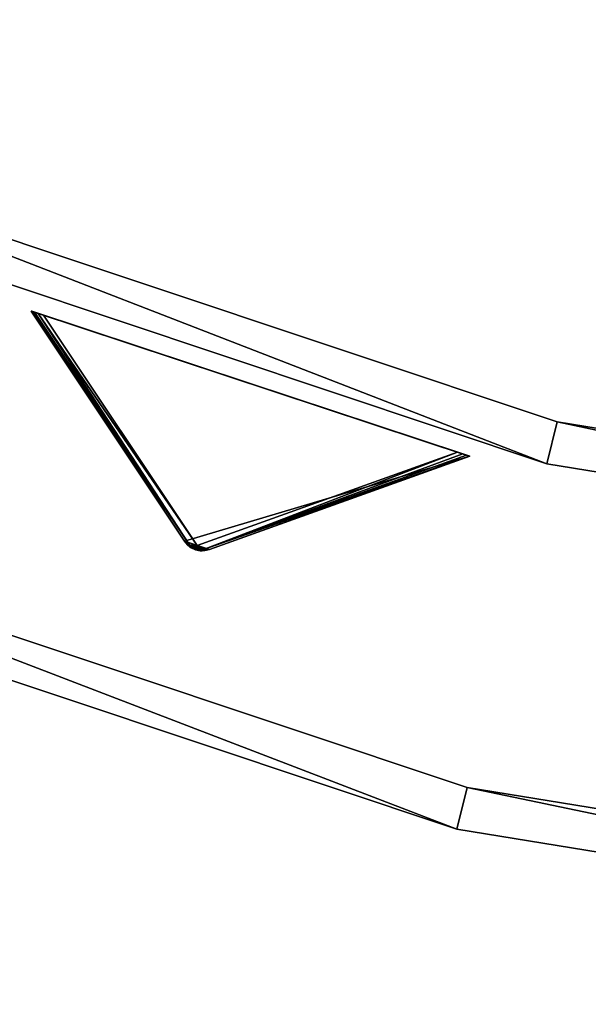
# Model space of a CAD drawing. Extents: x 5 to 565, y -280 to 280.
# Tile 9 of 256: x 198 to 224, y -280 to -234. Entities that reach past the tile are written whole.
import ezdxf

# ---------------------------------------------------------------- set-up
doc = ezdxf.new("R2010")
doc.units = 0
doc.header["$LTSCALE"] = 25.4
doc.layers.get('0').update_dxf_attribs({"color": 13, "linetype": 'CONTINUOUS'})

# ---------------------------------------------------------------- blocks, each defined once
blk = doc.blocks.new('GRUPUJ_3')
at = {"color": 254}
mesh = blk.add_polyface(dxfattribs=at)
corners = [(184.229, 22.744, 0.041), (203.718, 16.297), (184.475, 22.663), (203.964, 16.215, 0.041), (184.044, 22.805, 0.162), (204.149, 16.154, 0.162), (183.929, 22.843, 0.357), (204.264, 16.116, 0.357), (183.89, 22.856, 0.616), (204.302, 16.103, 0.616), (183.89, 22.856, 150), (204.302, 16.103, 150)]
mesh.append_faces([[corners[k] for k in face] for face in [(0, 1, 2), (9, 10, 11)]], dxfattribs={"vtx0": -1, "color": 254})
mesh.append_faces([[corners[k] for k in face] for face in [(1, 0, 3), (3, 4, 5), (5, 6, 7), (7, 8, 9)]], dxfattribs={"vtx0": -1, "vtx1": -1, "color": 254})
mesh.append_faces([[corners[k] for k in face] for face in [(3, 0, 4), (5, 4, 6), (7, 6, 8), (9, 8, 10)]], dxfattribs={"vtx0": -1, "vtx2": -1, "color": 254})
mesh = blk.add_polyface(dxfattribs=at)
corners = [(191.759, 11.716, 139.625), (191.343, 11.853, 139.625), (191.543, 11.761, 139.594), (191.979, 11.718, 139.717), (191.167, 11.987, 139.717), (192.194, 11.769, 139.866), (191.025, 12.156, 139.866), (204.302, 16.103, 150), (183.89, 22.856, 150)]
mesh.append_faces([[corners[k] for k in face] for face in [(0, 1, 2), (6, 7, 8)]], dxfattribs={"vtx0": -1, "color": 254})
mesh.append_faces([[corners[k] for k in face] for face in [(1, 3, 4), (4, 5, 6)]], dxfattribs={"vtx0": -1, "vtx1": -1, "color": 254})
mesh.append_faces([[corners[k] for k in face] for face in [(1, 0, 3), (4, 3, 5), (6, 5, 7)]], dxfattribs={"vtx0": -1, "vtx2": -1, "color": 254})
mesh = blk.add_polyface(dxfattribs=at)
corners = [(183.89, 22.856, 150), (191.025, 12.156, 10.75), (191.025, 12.156, 139.866), (183.89, 22.856, 0.616)]
mesh.append_faces([[corners[k] for k in face] for face in [(0, 1, 2), (1, 0, 3)]], dxfattribs={"vtx0": -1, "color": 254})
mesh = blk.add_polyface(dxfattribs=at)
corners = [(183.89, 22.856, 0.616), (191.256, 11.988, 10.41), (191.025, 12.156, 10.75)]
mesh.append_faces([[corners[k] for k in face] for face in [(0, 1, 2)]], dxfattribs={"color": 254})
mesh = blk.add_polyface(dxfattribs=at)
corners = [(183.89, 22.856, 0.616), (183.929, 22.843, 0.357), (191.256, 11.988, 10.41)]
mesh.append_faces([[corners[k] for k in face] for face in [(0, 1, 2)]], dxfattribs={"color": 254})
mesh = blk.add_polyface(dxfattribs=at)
corners = [(191.256, 11.988, 10.41), (183.929, 22.843, 0.357), (184.044, 22.805, 0.162)]
mesh.append_faces([[corners[k] for k in face] for face in [(0, 1, 2)]], dxfattribs={"color": 254})
mesh = blk.add_polyface(dxfattribs=at)
corners = [(191.256, 11.988, 10.41), (184.044, 22.805, 0.162), (184.229, 22.744, 0.041)]
mesh.append_faces([[corners[k] for k in face] for face in [(0, 1, 2)]], dxfattribs={"color": 254})
mesh = blk.add_polyface(dxfattribs=at)
corners = [(191.256, 11.988, 10.41), (184.229, 22.744, 0.041), (191.61, 11.963, 10.134)]
mesh.append_faces([[corners[k] for k in face] for face in [(0, 1, 2)]], dxfattribs={"color": 254})
mesh = blk.add_polyface(dxfattribs=at)
corners = [(191.61, 11.963, 10.134), (184.229, 22.744, 0.041), (184.475, 22.663)]
mesh.append_faces([[corners[k] for k in face] for face in [(0, 1, 2)]], dxfattribs={"color": 254})
mesh = blk.add_polyface(dxfattribs=at)
corners = [(191.61, 11.963, 10.134), (184.475, 22.663), (203.718, 16.297)]
mesh.append_faces([[corners[k] for k in face] for face in [(0, 1, 2)]], dxfattribs={"color": 254})
mesh = blk.add_polyface(dxfattribs=at)
corners = [(191.909, 11.772, 10.41), (191.61, 11.963, 10.134), (203.718, 16.297)]
mesh.append_faces([[corners[k] for k in face] for face in [(0, 1, 2)]], dxfattribs={"color": 254})
mesh = blk.add_polyface(dxfattribs=at)
corners = [(191.909, 11.772, 10.41), (203.718, 16.297), (203.964, 16.215, 0.041)]
mesh.append_faces([[corners[k] for k in face] for face in [(0, 1, 2)]], dxfattribs={"color": 254})
mesh = blk.add_polyface(dxfattribs=at)
corners = [(191.909, 11.772, 10.41), (203.964, 16.215, 0.041), (204.149, 16.154, 0.162)]
mesh.append_faces([[corners[k] for k in face] for face in [(0, 1, 2)]], dxfattribs={"color": 254})
mesh = blk.add_polyface(dxfattribs=at)
corners = [(191.909, 11.772, 10.41), (204.149, 16.154, 0.162), (204.264, 16.116, 0.357)]
mesh.append_faces([[corners[k] for k in face] for face in [(0, 1, 2)]], dxfattribs={"color": 254})
mesh = blk.add_polyface(dxfattribs=at)
corners = [(192.194, 11.769, 10.75), (191.909, 11.772, 10.41), (204.264, 16.116, 0.357)]
mesh.append_faces([[corners[k] for k in face] for face in [(0, 1, 2)]], dxfattribs={"color": 254})
mesh = blk.add_polyface(dxfattribs=at)
corners = [(192.194, 11.769, 10.75), (204.264, 16.116, 0.357), (204.302, 16.103, 0.616)]
mesh.append_faces([[corners[k] for k in face] for face in [(0, 1, 2)]], dxfattribs={"color": 254})
mesh = blk.add_polyface(dxfattribs=at)
corners = [(204.302, 16.103, 150), (192.194, 11.769, 10.75), (204.302, 16.103, 0.616), (192.194, 11.769, 139.866)]
mesh.append_faces([[corners[k] for k in face] for face in [(0, 1, 2), (1, 0, 3)]], dxfattribs={"vtx0": -1, "color": 254})
mesh = blk.add_polyface(dxfattribs=at)
corners = [(191.025, 12.156, 10.75), (191.28, 11.894, 10.75), (191.167, 11.987, 139.717)]
mesh.append_faces([[corners[k] for k in face] for face in [(0, 1, 2)]], dxfattribs={"color": 254})
mesh = blk.add_polyface(dxfattribs=at)
corners = [(191.025, 12.156, 10.75), (191.377, 11.868, 10.507), (191.28, 11.894, 10.75)]
mesh.append_faces([[corners[k] for k in face] for face in [(0, 1, 2)]], dxfattribs={"color": 254})
mesh = blk.add_polyface(dxfattribs=at)
corners = [(191.025, 12.156, 10.75), (191.167, 11.987, 139.717), (191.025, 12.156, 139.866)]
mesh.append_faces([[corners[k] for k in face] for face in [(0, 1, 2)]], dxfattribs={"color": 254})
mesh = blk.add_polyface(dxfattribs=at)
corners = [(191.025, 12.156, 10.75), (191.256, 11.988, 10.41), (191.377, 11.868, 10.507)]
mesh.append_faces([[corners[k] for k in face] for face in [(0, 1, 2)]], dxfattribs={"color": 254})
mesh = blk.add_polyface(dxfattribs=at)
corners = [(191.167, 11.987, 139.717), (191.28, 11.894, 10.75), (191.343, 11.853, 139.625)]
mesh.append_faces([[corners[k] for k in face] for face in [(0, 1, 2)]], dxfattribs={"color": 254})
mesh = blk.add_polyface(dxfattribs=at)
corners = [(191.377, 11.868, 10.507), (191.256, 11.988, 10.41), (191.61, 11.963, 10.134)]
mesh.append_faces([[corners[k] for k in face] for face in [(0, 1, 2)]], dxfattribs={"color": 254})
mesh = blk.add_polyface(dxfattribs=at)
corners = [(191.55, 11.782, 10.541), (191.377, 11.868, 10.507), (191.61, 11.963, 10.134)]
mesh.append_faces([[corners[k] for k in face] for face in [(0, 1, 2)]], dxfattribs={"color": 254})
mesh = blk.add_polyface(dxfattribs=at)
corners = [(191.55, 11.782, 10.541), (191.61, 11.963, 10.134), (191.74, 11.748, 10.507)]
mesh.append_faces([[corners[k] for k in face] for face in [(0, 1, 2)]], dxfattribs={"color": 254})
mesh = blk.add_polyface(dxfattribs=at)
corners = [(191.74, 11.748, 10.507), (191.61, 11.963, 10.134), (191.909, 11.772, 10.41)]
mesh.append_faces([[corners[k] for k in face] for face in [(0, 1, 2)]], dxfattribs={"color": 254})
mesh = blk.add_polyface(dxfattribs=at)
corners = [(191.28, 11.894, 10.75), (191.377, 11.868, 10.507), (191.343, 11.853, 10.75)]
mesh.append_faces([[corners[k] for k in face] for face in [(0, 1, 2)]], dxfattribs={"color": 254})
mesh = blk.add_polyface(dxfattribs=at)
corners = [(191.343, 11.853, 139.625), (191.28, 11.894, 10.75), (191.343, 11.853, 10.75)]
mesh.append_faces([[corners[k] for k in face] for face in [(0, 1, 2)]], dxfattribs={"color": 254})
mesh = blk.add_polyface(dxfattribs=at)
corners = [(191.343, 11.853, 10.75), (191.377, 11.868, 10.507), (191.759, 11.716, 10.75)]
mesh.append_faces([[corners[k] for k in face] for face in [(0, 1, 2)]], dxfattribs={"color": 254})
mesh = blk.add_polyface(dxfattribs=at)
corners = [(191.343, 11.853, 139.625), (191.343, 11.853, 10.75), (191.543, 11.761, 139.594)]
mesh.append_faces([[corners[k] for k in face] for face in [(0, 1, 2)]], dxfattribs={"color": 254})
mesh = blk.add_polyface(dxfattribs=at)
corners = [(191.759, 11.716, 139.625), (191.343, 11.853, 10.75), (191.759, 11.716, 10.75)]
mesh.append_faces([[corners[k] for k in face] for face in [(0, 1, 2)]], dxfattribs={"color": 254})
mesh = blk.add_polyface(dxfattribs=at)
corners = [(191.759, 11.716, 139.625), (191.543, 11.761, 139.594), (191.343, 11.853, 10.75)]
mesh.append_faces([[corners[k] for k in face] for face in [(0, 1, 2)]], dxfattribs={"color": 254})
mesh = blk.add_polyface(dxfattribs=at)
corners = [(191.759, 11.716, 10.75), (191.377, 11.868, 10.507), (191.55, 11.782, 10.541)]
mesh.append_faces([[corners[k] for k in face] for face in [(0, 1, 2)]], dxfattribs={"color": 254})
mesh = blk.add_polyface(dxfattribs=at)
corners = [(191.759, 11.716, 10.75), (191.55, 11.782, 10.541), (191.74, 11.748, 10.507)]
mesh.append_faces([[corners[k] for k in face] for face in [(0, 1, 2)]], dxfattribs={"color": 254})
mesh = blk.add_polyface(dxfattribs=at)
corners = [(191.834, 11.711, 10.75), (191.74, 11.748, 10.507), (191.909, 11.772, 10.41)]
mesh.append_faces([[corners[k] for k in face] for face in [(0, 1, 2)]], dxfattribs={"color": 254})
mesh = blk.add_polyface(dxfattribs=at)
corners = [(191.759, 11.716, 10.75), (191.74, 11.748, 10.507), (191.834, 11.711, 10.75)]
mesh.append_faces([[corners[k] for k in face] for face in [(0, 1, 2)]], dxfattribs={"color": 254})
mesh = blk.add_polyface(dxfattribs=at)
corners = [(192.194, 11.769, 139.866), (191.759, 11.716, 10.75), (191.834, 11.711, 10.75)]
mesh.append_faces([[corners[k] for k in face] for face in [(0, 1, 2)]], dxfattribs={"color": 254})
mesh = blk.add_polyface(dxfattribs=at)
corners = [(192.194, 11.769, 139.866), (191.979, 11.718, 139.717), (191.759, 11.716, 10.75)]
mesh.append_faces([[corners[k] for k in face] for face in [(0, 1, 2)]], dxfattribs={"color": 254})
mesh = blk.add_polyface(dxfattribs=at)
corners = [(191.979, 11.718, 139.717), (191.759, 11.716, 139.625), (191.759, 11.716, 10.75)]
mesh.append_faces([[corners[k] for k in face] for face in [(0, 1, 2)]], dxfattribs={"color": 254})
mesh = blk.add_polyface(dxfattribs=at)
corners = [(191.834, 11.711, 10.75), (191.909, 11.772, 10.41), (192.194, 11.769, 10.75)]
mesh.append_faces([[corners[k] for k in face] for face in [(0, 1, 2)]], dxfattribs={"color": 254})
mesh = blk.add_polyface(dxfattribs=at)
corners = [(192.194, 11.769, 139.866), (191.834, 11.711, 10.75), (192.194, 11.769, 10.75)]
mesh.append_faces([[corners[k] for k in face] for face in [(0, 1, 2)]], dxfattribs={"color": 254})
blk = doc.blocks.new('CRISTAL-M-7628-7627_STL')
at = {"color": 0}
blk.add_blockref('GRUPUJ_3', (14.455, -270.63, 250.002), dxfattribs=at)
at = {"color": 8}
mesh = blk.add_polyface(dxfattribs=at)
corners = [(5.38, -11.274, 430.002), (7.378, -11.194, 430.002), (7.194, 33.75, 430.002), (10.811, -56.007, 430.002), (12.771, -55.607, 430.002), (23.348, -99.289, 430.002), (25.218, -98.58, 430.002), (42.665, -140, 430.002), (44.397, -139, 430.002), (68.263, -177.085, 430.002), (69.812, -175.82, 430.002), (99.478, -209.583, 430.002), (100.804, -208.086, 430.002), (135.502, -236.653, 430.002), (136.571, -234.963, 430.002), (175.402, -257.594, 430.002), (176.186, -255.754, 430.002), (218.144, -271.864, 430.002), (218.623, -269.922, 430.002), (262.622, -279.092, 430.002), (262.783, -277.099, 430.002), (285.152, -280, 430.002), (285.152, -278, 430.002), (307.683, -279.092, 430.002), (307.522, -277.099, 430.002), (351.682, -269.922, 430.002), (352.161, -271.864, 430.002), (394.119, -255.754, 430.002), (394.903, -257.594, 430.002), (433.734, -234.963, 430.002), (434.803, -236.653, 430.002), (469.501, -208.086, 430.002), (470.827, -209.583, 430.002), (500.493, -175.82, 430.002), (502.042, -177.085, 430.002), (525.908, -139, 430.002), (527.64, -140, 430.002), (545.087, -98.58, 430.002), (546.957, -99.289, 430.002), (557.534, -55.607, 430.002), (559.494, -56.007, 430.002), (562.927, -11.194, 430.002), (564.925, -11.274, 430.002), (563.111, 33.75, 430.002), (9.179, 33.509, 430.002), (16.207, 77.901, 430.002), (18.128, 77.344, 430.002), (32.186, 120.034, 430.002), (33.993, 119.177, 430.002), (54.717, 159.058, 430.002), (56.363, 157.922, 430.002), (83.216, 193.963, 430.002), (84.658, 192.577, 430.002), (116.945, 223.844, 430.002), (118.146, 222.245, 430.002), (155.03, 247.928, 430.002), (155.959, 246.157, 430.002), (196.485, 265.59, 430.002), (197.119, 263.693, 430.002), (240.237, 276.374, 430.002), (240.558, 274.4, 430.002), (285.152, 280, 430.002), (285.152, 278, 430.002), (329.747, 274.4, 430.002), (330.068, 276.374, 430.002), (373.186, 263.693, 430.002), (373.819, 265.59, 430.002), (414.345, 246.157, 430.002), (415.275, 247.928, 430.002), (452.159, 222.245, 430.002), (453.36, 223.844, 430.002), (485.647, 192.577, 430.002), (487.089, 193.963, 430.002), (513.942, 157.922, 430.002), (515.588, 159.058, 430.002), (536.312, 119.177, 430.002), (538.119, 120.034, 430.002), (552.177, 77.344, 430.002), (554.098, 77.901, 430.002), (561.126, 33.509, 430.002)]
mesh.append_faces([[corners[k] for k in face] for face in [(0, 1, 2), (1, 3, 4), (4, 5, 6), (6, 7, 8), (8, 9, 10), (10, 11, 12), (12, 13, 14), (14, 15, 16), (16, 17, 18), (18, 19, 20), (20, 21, 22), (22, 23, 24), (24, 23, 25), (25, 26, 27), (27, 28, 29), (29, 30, 31), (31, 32, 33), (33, 34, 35), (35, 36, 37), (37, 38, 39), (39, 40, 41), (2, 44, 45), (44, 2, 1), (45, 46, 47), (47, 48, 49), (49, 50, 51), (51, 52, 53), (53, 54, 55), (55, 56, 57), (57, 58, 59), (59, 60, 61), (61, 63, 64), (64, 65, 66), (66, 67, 68), (68, 69, 70), (70, 71, 72), (72, 73, 74), (74, 75, 76), (76, 77, 78), (78, 79, 43)]], dxfattribs={"vtx0": -1, "vtx1": -1, "color": 8})
mesh.append_faces([[corners[k] for k in face] for face in [(1, 0, 3), (4, 3, 5), (6, 5, 7), (8, 7, 9), (10, 9, 11), (12, 11, 13), (14, 13, 15), (16, 15, 17), (18, 17, 19), (20, 19, 21), (22, 21, 23), (25, 23, 26), (27, 26, 28), (29, 28, 30), (31, 30, 32), (33, 32, 34), (35, 34, 36), (37, 36, 38), (39, 38, 40), (41, 40, 42), (41, 42, 43), (45, 44, 46), (47, 46, 48), (49, 48, 50), (51, 50, 52), (53, 52, 54), (55, 54, 56), (57, 56, 58), (59, 58, 60), (61, 60, 62), (61, 62, 63), (64, 63, 65), (66, 65, 67), (68, 67, 69), (70, 69, 71), (72, 71, 73), (74, 73, 75), (76, 75, 77), (78, 77, 79), (43, 79, 41)]], dxfattribs={"vtx0": -1, "vtx2": -1, "color": 8})
mesh = blk.add_polyface(dxfattribs=at)
corners = [(7.194, 33.75, 410.002), (9.179, 33.509, 410.002), (7.378, -11.194, 410.002), (16.207, 77.901, 410.002), (18.128, 77.344, 410.002), (32.186, 120.034, 410.002), (33.993, 119.177, 410.002), (54.717, 159.058, 410.002), (56.363, 157.922, 410.002), (83.216, 193.963, 410.002), (84.658, 192.577, 410.002), (116.945, 223.844, 410.002), (118.146, 222.245, 410.002), (155.03, 247.928, 410.002), (155.959, 246.157, 410.002), (196.485, 265.59, 410.002), (197.119, 263.693, 410.002), (240.237, 276.374, 410.002), (240.558, 274.4, 410.002), (285.152, 280, 410.002), (285.152, 278, 410.002), (330.068, 276.374, 410.002), (329.747, 274.4, 410.002), (373.186, 263.693, 410.002), (373.819, 265.59, 410.002), (414.345, 246.157, 410.002), (415.275, 247.928, 410.002), (452.159, 222.245, 410.002), (453.36, 223.844, 410.002), (485.647, 192.577, 410.002), (487.089, 193.963, 410.002), (513.942, 157.922, 410.002), (515.588, 159.058, 410.002), (536.312, 119.177, 410.002), (538.119, 120.034, 410.002), (552.177, 77.344, 410.002), (554.098, 77.901, 410.002), (561.126, 33.509, 410.002), (563.111, 33.75, 410.002), (562.927, -11.194, 410.002), (5.38, -11.274, 410.002), (10.811, -56.007, 410.002), (12.771, -55.607, 410.002), (23.348, -99.289, 410.002), (25.218, -98.58, 410.002), (42.665, -140, 410.002), (44.397, -139, 410.002), (68.263, -177.085, 410.002), (69.812, -175.82, 410.002), (99.478, -209.583, 410.002), (100.804, -208.086, 410.002), (135.502, -236.653, 410.002), (136.571, -234.963, 410.002), (175.402, -257.594, 410.002), (176.186, -255.754, 410.002), (218.144, -271.864, 410.002), (218.623, -269.922, 410.002), (262.622, -279.092, 410.002), (262.783, -277.099, 410.002), (285.152, -280, 410.002), (285.152, -278, 410.002), (307.522, -277.099, 410.002), (307.683, -279.092, 410.002), (351.682, -269.922, 410.002), (352.161, -271.864, 410.002), (394.119, -255.754, 410.002), (394.903, -257.594, 410.002), (433.734, -234.963, 410.002), (434.803, -236.653, 410.002), (469.501, -208.086, 410.002), (470.827, -209.583, 410.002), (500.493, -175.82, 410.002), (502.042, -177.085, 410.002), (525.908, -139, 410.002), (527.64, -140, 410.002), (545.087, -98.58, 410.002), (546.957, -99.289, 410.002), (557.534, -55.607, 410.002), (559.494, -56.007, 410.002), (564.925, -11.274, 410.002)]
mesh.append_faces([[corners[k] for k in face] for face in [(1, 3, 4), (4, 5, 6), (6, 7, 8), (8, 9, 10), (10, 11, 12), (12, 13, 14), (14, 15, 16), (16, 17, 18), (18, 19, 20), (20, 21, 22), (22, 21, 23), (23, 24, 25), (25, 26, 27), (27, 28, 29), (29, 30, 31), (31, 32, 33), (33, 34, 35), (35, 36, 37), (37, 38, 39), (40, 2, 41), (41, 42, 43), (43, 44, 45), (45, 46, 47), (47, 48, 49), (49, 50, 51), (51, 52, 53), (53, 54, 55), (55, 56, 57), (57, 58, 59), (59, 61, 62), (62, 63, 64), (64, 65, 66), (66, 67, 68), (68, 69, 70), (70, 71, 72), (72, 73, 74), (74, 75, 76), (76, 77, 78), (78, 39, 79), (79, 39, 38)]], dxfattribs={"vtx0": -1, "vtx1": -1, "color": 8})
mesh.append_faces([[corners[k] for k in face] for face in [(0, 1, 2), (1, 0, 3), (4, 3, 5), (6, 5, 7), (8, 7, 9), (10, 9, 11), (12, 11, 13), (14, 13, 15), (16, 15, 17), (18, 17, 19), (20, 19, 21), (23, 21, 24), (25, 24, 26), (27, 26, 28), (29, 28, 30), (31, 30, 32), (33, 32, 34), (35, 34, 36), (37, 36, 38), (2, 40, 0), (41, 2, 42), (43, 42, 44), (45, 44, 46), (47, 46, 48), (49, 48, 50), (51, 50, 52), (53, 52, 54), (55, 54, 56), (57, 56, 58), (59, 58, 60), (59, 60, 61), (62, 61, 63), (64, 63, 65), (66, 65, 67), (68, 67, 69), (70, 69, 71), (72, 71, 73), (74, 73, 75), (76, 75, 77), (78, 77, 39)]], dxfattribs={"vtx0": -1, "vtx2": -1, "color": 8})
mesh = blk.add_polyface(dxfattribs=at)
corners = [(22.865, -10.57, 417.002), (24.864, -10.489, 417.002), (24.566, 31.641, 417.002), (27.957, -52.507, 417.002), (29.917, -52.107, 417.002), (39.711, -93.084, 417.002), (41.581, -92.375, 417.002), (57.821, -131.25, 417.002), (59.553, -130.25, 417.002), (81.819, -166.017, 417.002), (83.368, -164.752, 417.002), (111.083, -196.484, 417.002), (112.409, -194.987, 417.002), (144.855, -221.862, 417.002), (145.924, -220.172, 417.002), (182.261, -241.495, 417.002), (183.045, -239.655, 417.002), (222.332, -254.872, 417.002), (222.811, -252.93, 417.002), (264.03, -261.649, 417.002), (264.191, -259.655, 417.002), (285.152, -262.5, 417.002), (285.152, -260.5, 417.002), (306.275, -261.649, 417.002), (306.114, -259.655, 417.002), (347.494, -252.93, 417.002), (347.973, -254.872, 417.002), (387.26, -239.655, 417.002), (388.044, -241.495, 417.002), (424.381, -220.172, 417.002), (425.45, -221.862, 417.002), (457.896, -194.987, 417.002), (459.222, -196.484, 417.002), (486.937, -164.752, 417.002), (488.486, -166.017, 417.002), (510.752, -130.25, 417.002), (512.484, -131.25, 417.002), (528.724, -92.375, 417.002), (530.594, -93.084, 417.002), (540.388, -52.107, 417.002), (542.348, -52.507, 417.002), (545.441, -10.489, 417.002), (547.44, -10.57, 417.002), (545.739, 31.641, 417.002), (26.552, 31.4, 417.002), (33.016, 73.032, 417.002), (34.937, 72.476, 417.002), (47.997, 112.532, 417.002), (49.804, 111.674, 417.002), (69.119, 149.117, 417.002), (70.765, 147.981, 417.002), (95.837, 181.84, 417.002), (97.279, 180.455, 417.002), (127.458, 209.854, 417.002), (128.659, 208.255, 417.002), (163.163, 232.432, 417.002), (164.092, 230.661, 417.002), (202.027, 248.991, 417.002), (202.66, 247.094, 417.002), (243.044, 259.101, 417.002), (243.365, 257.127, 417.002), (285.152, 262.5, 417.002), (285.152, 260.5, 417.002), (326.94, 257.127, 417.002), (327.26, 259.101, 417.002), (367.644, 247.094, 417.002), (368.278, 248.991, 417.002), (406.213, 230.661, 417.002), (407.142, 232.432, 417.002), (441.646, 208.255, 417.002), (442.847, 209.854, 417.002), (473.026, 180.455, 417.002), (474.468, 181.84, 417.002), (499.54, 147.981, 417.002), (501.186, 149.117, 417.002), (520.501, 111.674, 417.002), (522.308, 112.532, 417.002), (535.367, 72.476, 417.002), (537.288, 73.032, 417.002), (543.753, 31.4, 417.002)]
mesh.append_faces([[corners[k] for k in face] for face in [(0, 1, 2), (1, 3, 4), (4, 5, 6), (6, 7, 8), (8, 9, 10), (10, 11, 12), (12, 13, 14), (14, 15, 16), (16, 17, 18), (18, 19, 20), (20, 21, 22), (22, 23, 24), (24, 23, 25), (25, 26, 27), (27, 28, 29), (29, 30, 31), (31, 32, 33), (33, 34, 35), (35, 36, 37), (37, 38, 39), (39, 40, 41), (2, 44, 45), (44, 2, 1), (45, 46, 47), (47, 48, 49), (49, 50, 51), (51, 52, 53), (53, 54, 55), (55, 56, 57), (57, 58, 59), (59, 60, 61), (61, 63, 64), (64, 65, 66), (66, 67, 68), (68, 69, 70), (70, 71, 72), (72, 73, 74), (74, 75, 76), (76, 77, 78), (78, 79, 43)]], dxfattribs={"vtx0": -1, "vtx1": -1, "color": 8})
mesh.append_faces([[corners[k] for k in face] for face in [(1, 0, 3), (4, 3, 5), (6, 5, 7), (8, 7, 9), (10, 9, 11), (12, 11, 13), (14, 13, 15), (16, 15, 17), (18, 17, 19), (20, 19, 21), (22, 21, 23), (25, 23, 26), (27, 26, 28), (29, 28, 30), (31, 30, 32), (33, 32, 34), (35, 34, 36), (37, 36, 38), (39, 38, 40), (41, 40, 42), (41, 42, 43), (45, 44, 46), (47, 46, 48), (49, 48, 50), (51, 50, 52), (53, 52, 54), (55, 54, 56), (57, 56, 58), (59, 58, 60), (61, 60, 62), (61, 62, 63), (64, 63, 65), (66, 65, 67), (68, 67, 69), (70, 69, 71), (72, 71, 73), (74, 73, 75), (76, 75, 77), (78, 77, 79), (43, 79, 41)]], dxfattribs={"vtx0": -1, "vtx2": -1, "color": 8})
mesh = blk.add_polyface(dxfattribs=at)
corners = [(24.566, 31.641, 410.002), (26.552, 31.4, 410.002), (24.864, -10.489, 410.002), (33.016, 73.032, 410.002), (34.937, 72.476, 410.002), (47.997, 112.532, 410.002), (49.804, 111.674, 410.002), (69.119, 149.117, 410.002), (70.765, 147.981, 410.002), (95.837, 181.84, 410.002), (97.279, 180.455, 410.002), (127.458, 209.854, 410.002), (128.659, 208.255, 410.002), (163.163, 232.432, 410.002), (164.092, 230.661, 410.002), (202.027, 248.991, 410.002), (202.66, 247.094, 410.002), (243.044, 259.101, 410.002), (243.365, 257.127, 410.002), (285.152, 262.5, 410.002), (285.152, 260.5, 410.002), (327.26, 259.101, 410.002), (326.94, 257.127, 410.002), (367.644, 247.094, 410.002), (368.278, 248.991, 410.002), (406.213, 230.661, 410.002), (407.142, 232.432, 410.002), (441.646, 208.255, 410.002), (442.847, 209.854, 410.002), (473.026, 180.455, 410.002), (474.468, 181.84, 410.002), (499.54, 147.981, 410.002), (501.186, 149.117, 410.002), (520.501, 111.674, 410.002), (522.308, 112.532, 410.002), (535.367, 72.476, 410.002), (537.288, 73.032, 410.002), (543.753, 31.4, 410.002), (545.739, 31.641, 410.002), (545.441, -10.489, 410.002), (22.865, -10.57, 410.002), (27.957, -52.507, 410.002), (29.917, -52.107, 410.002), (39.711, -93.084, 410.002), (41.581, -92.375, 410.002), (57.821, -131.25, 410.002), (59.553, -130.25, 410.002), (81.819, -166.017, 410.002), (83.368, -164.752, 410.002), (111.083, -196.484, 410.002), (112.409, -194.987, 410.002), (144.855, -221.862, 410.002), (145.924, -220.172, 410.002), (182.261, -241.495, 410.002), (183.045, -239.655, 410.002), (222.332, -254.872, 410.002), (222.811, -252.93, 410.002), (264.03, -261.649, 410.002), (264.191, -259.655, 410.002), (285.152, -262.5, 410.002), (285.152, -260.5, 410.002), (306.114, -259.655, 410.002), (306.275, -261.649, 410.002), (347.494, -252.93, 410.002), (347.973, -254.872, 410.002), (387.26, -239.655, 410.002), (388.044, -241.495, 410.002), (424.381, -220.172, 410.002), (425.45, -221.862, 410.002), (457.896, -194.987, 410.002), (459.222, -196.484, 410.002), (486.937, -164.752, 410.002), (488.486, -166.017, 410.002), (510.752, -130.25, 410.002), (512.484, -131.25, 410.002), (528.724, -92.375, 410.002), (530.594, -93.084, 410.002), (540.388, -52.107, 410.002), (542.348, -52.507, 410.002), (547.44, -10.57, 410.002)]
mesh.append_faces([[corners[k] for k in face] for face in [(1, 3, 4), (4, 5, 6), (6, 7, 8), (8, 9, 10), (10, 11, 12), (12, 13, 14), (14, 15, 16), (16, 17, 18), (18, 19, 20), (20, 21, 22), (22, 21, 23), (23, 24, 25), (25, 26, 27), (27, 28, 29), (29, 30, 31), (31, 32, 33), (33, 34, 35), (35, 36, 37), (37, 38, 39), (40, 2, 41), (41, 42, 43), (43, 44, 45), (45, 46, 47), (47, 48, 49), (49, 50, 51), (51, 52, 53), (53, 54, 55), (55, 56, 57), (57, 58, 59), (59, 61, 62), (62, 63, 64), (64, 65, 66), (66, 67, 68), (68, 69, 70), (70, 71, 72), (72, 73, 74), (74, 75, 76), (76, 77, 78), (78, 39, 79), (79, 39, 38)]], dxfattribs={"vtx0": -1, "vtx1": -1, "color": 8})
mesh.append_faces([[corners[k] for k in face] for face in [(0, 1, 2), (1, 0, 3), (4, 3, 5), (6, 5, 7), (8, 7, 9), (10, 9, 11), (12, 11, 13), (14, 13, 15), (16, 15, 17), (18, 17, 19), (20, 19, 21), (23, 21, 24), (25, 24, 26), (27, 26, 28), (29, 28, 30), (31, 30, 32), (33, 32, 34), (35, 34, 36), (37, 36, 38), (2, 40, 0), (41, 2, 42), (43, 42, 44), (45, 44, 46), (47, 46, 48), (49, 48, 50), (51, 50, 52), (53, 52, 54), (55, 54, 56), (57, 56, 58), (59, 58, 60), (59, 60, 61), (62, 61, 63), (64, 63, 65), (66, 65, 67), (68, 67, 69), (70, 69, 71), (72, 71, 73), (74, 73, 75), (76, 75, 77), (78, 77, 39)]], dxfattribs={"vtx0": -1, "vtx2": -1, "color": 8})
mesh = blk.add_polyface(dxfattribs=at)
corners = [(232.022, -81.972, 420.002), (150.683, -242.856, 420.002), (142.022, -237.856, 420.002), (240.683, -86.972, 420.002)]
mesh.append_faces([[corners[k] for k in face] for face in [(0, 1, 2), (1, 0, 3)]], dxfattribs={"vtx0": -1, "color": 8})
mesh = blk.add_polyface(dxfattribs=at)
corners = [(232.022, -81.972, 430.002), (142.022, -237.856, 420.002), (142.022, -237.856, 430.002), (232.022, -81.972, 420.002)]
mesh.append_faces([[corners[k] for k in face] for face in [(0, 1, 2), (1, 0, 3)]], dxfattribs={"vtx0": -1, "color": 8})
mesh = blk.add_polyface(dxfattribs=at)
corners = [(150.683, -242.856, 430.002), (232.022, -81.972, 430.002), (142.022, -237.856, 430.002), (240.683, -86.972, 430.002)]
mesh.append_faces([[corners[k] for k in face] for face in [(0, 1, 2), (1, 0, 3)]], dxfattribs={"vtx0": -1, "color": 8})
mesh = blk.add_polyface(dxfattribs=at)
corners = [(149.817, -242.356, 420.969), (232.86, -82.455, 420.969), (142.86, -238.34, 420.969), (239.817, -86.472, 420.969)]
mesh.append_faces([[corners[k] for k in face] for face in [(0, 1, 2), (1, 0, 3)]], dxfattribs={"vtx0": -1, "color": 8})
mesh = blk.add_polyface(dxfattribs=at)
corners = [(232.86, -82.455, 420.969), (142.86, -238.34, 429.002), (142.86, -238.34, 420.969), (232.86, -82.455, 429.002)]
mesh.append_faces([[corners[k] for k in face] for face in [(0, 1, 2), (1, 0, 3)]], dxfattribs={"vtx0": -1, "color": 8})
mesh = blk.add_polyface(dxfattribs=at)
corners = [(232.86, -82.455, 429.002), (149.817, -242.356, 429.002), (142.86, -238.34, 429.002), (239.817, -86.472, 429.002)]
mesh.append_faces([[corners[k] for k in face] for face in [(0, 1, 2), (1, 0, 3)]], dxfattribs={"vtx0": -1, "color": 8})
mesh = blk.add_polyface(dxfattribs=at)
corners = [(239.817, -86.472, 429.002), (149.817, -242.356, 420.969), (149.817, -242.356, 429.002), (239.817, -86.472, 420.969)]
mesh.append_faces([[corners[k] for k in face] for face in [(0, 1, 2), (1, 0, 3)]], dxfattribs={"vtx0": -1, "color": 8})
mesh = blk.add_polyface(dxfattribs=at)
corners = [(240.683, -86.972, 420.002), (150.683, -242.856, 430.002), (150.683, -242.856, 420.002), (240.683, -86.972, 430.002)]
mesh.append_faces([[corners[k] for k in face] for face in [(0, 1, 2), (1, 0, 3)]], dxfattribs={"vtx0": -1, "color": 8})
mesh = blk.add_polyface(dxfattribs=at)
corners = [(183.045, -239.655, 417.002), (222.811, -252.93, 410.002), (183.045, -239.655, 410.002), (222.811, -252.93, 417.002)]
mesh.append_faces([[corners[k] for k in face] for face in [(0, 1, 2), (1, 0, 3)]], dxfattribs={"vtx0": -1, "color": 8})
mesh = blk.add_polyface(dxfattribs=at)
corners = [(222.332, -254.872, 417.002), (182.261, -241.495, 410.002), (222.332, -254.872, 410.002), (182.261, -241.495, 417.002)]
mesh.append_faces([[corners[k] for k in face] for face in [(0, 1, 2), (1, 0, 3)]], dxfattribs={"vtx0": -1, "color": 8})
mesh = blk.add_polyface(dxfattribs=at)
corners = [(222.811, -252.93, 417.002), (264.191, -259.655, 410.002), (222.811, -252.93, 410.002), (264.191, -259.655, 417.002)]
mesh.append_faces([[corners[k] for k in face] for face in [(0, 1, 2), (1, 0, 3)]], dxfattribs={"vtx0": -1, "color": 8})
mesh = blk.add_polyface(dxfattribs=at)
corners = [(264.03, -261.649, 417.002), (222.332, -254.872, 410.002), (264.03, -261.649, 410.002), (222.332, -254.872, 417.002)]
mesh.append_faces([[corners[k] for k in face] for face in [(0, 1, 2), (1, 0, 3)]], dxfattribs={"vtx0": -1, "color": 8})
mesh = blk.add_polyface(dxfattribs=at)
corners = [(176.186, -255.754, 430.002), (218.623, -269.922, 410.002), (176.186, -255.754, 410.002), (218.623, -269.922, 430.002)]
mesh.append_faces([[corners[k] for k in face] for face in [(0, 1, 2), (1, 0, 3)]], dxfattribs={"vtx0": -1, "color": 8})
mesh = blk.add_polyface(dxfattribs=at)
corners = [(218.144, -271.864, 430.002), (175.402, -257.594, 410.002), (218.144, -271.864, 410.002), (175.402, -257.594, 430.002)]
mesh.append_faces([[corners[k] for k in face] for face in [(0, 1, 2), (1, 0, 3)]], dxfattribs={"vtx0": -1, "color": 8})
mesh = blk.add_polyface(dxfattribs=at)
corners = [(218.623, -269.922, 430.002), (262.783, -277.099, 410.002), (218.623, -269.922, 410.002), (262.783, -277.099, 430.002)]
mesh.append_faces([[corners[k] for k in face] for face in [(0, 1, 2), (1, 0, 3)]], dxfattribs={"vtx0": -1, "color": 8})
mesh = blk.add_polyface(dxfattribs=at)
corners = [(262.622, -279.092, 430.002), (218.144, -271.864, 410.002), (262.622, -279.092, 410.002), (218.144, -271.864, 430.002)]
mesh.append_faces([[corners[k] for k in face] for face in [(0, 1, 2), (1, 0, 3)]], dxfattribs={"vtx0": -1, "color": 8})
blk = doc.blocks.new('GRUPUJ_6')
at = {"color": 0}
blk.add_blockref('CRISTAL-M-7628-7627_STL', (-5.38, 280, -0.002), dxfattribs=at)

msp = doc.modelspace()

# ---------------------------------------------------------------- block references
at = {"color": 0}
msp.add_blockref('GRUPUJ_6', (5.38, -280, 0.002), dxfattribs=at)

doc.saveas('drawing.dxf')
